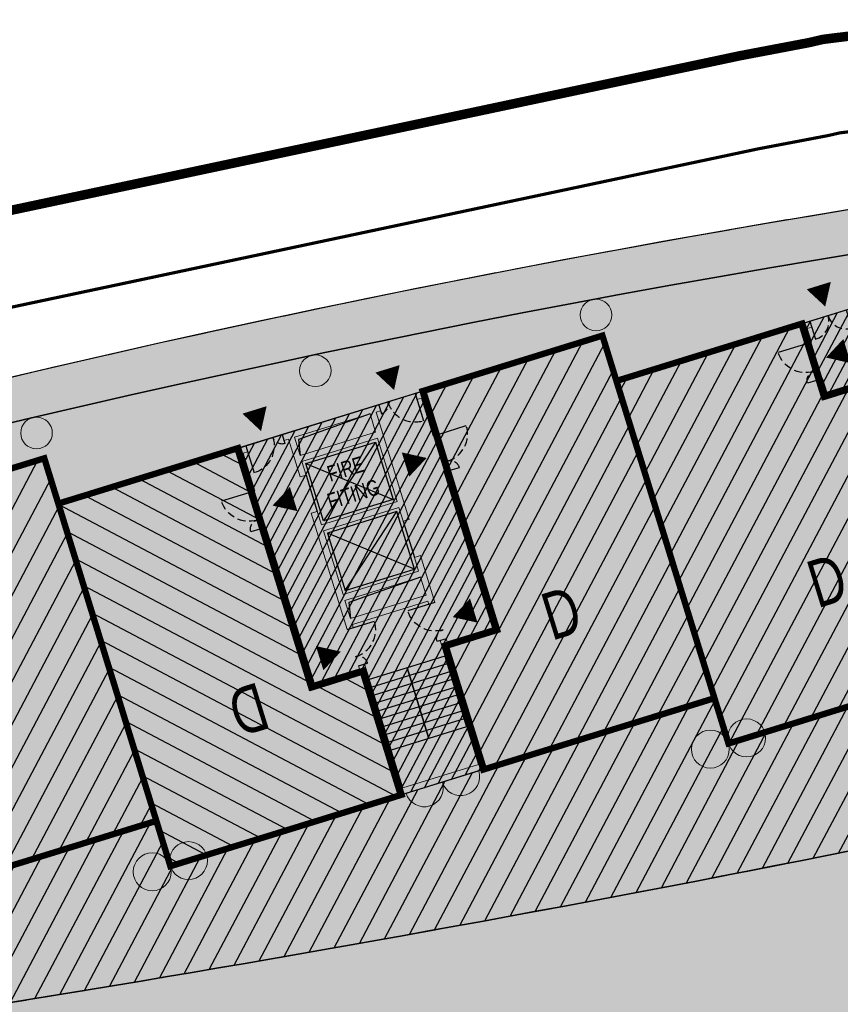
# Model space of a CAD drawing. Header units: millimetres. Extents: x -1402 to -179, y -280 to 6164.
# Tile 120 of 212: x -650 to -624, y 2825 to 2856. Entities that reach past the tile are written whole.
import ezdxf

# ---------------------------------------------------------------- set-up
doc = ezdxf.new("R2010")
doc.units = ezdxf.units.MM
for name, pattern in [('AJN-Limite', [1.25, 0.5, -0.25, 0, -0.25, 0, -0.25]), ('AJN-Projection', [0.375, 0.25, -0.125]), ('DASH', [0.35, 0.25, -0.1])]:
    doc.linetypes.add(name, pattern=pattern)
doc.layers.get('0').update_dxf_attribs({"linetype": 'CONTINUOUS'})
for name, color, linetype, lineweight in [('AJN-2-POT 100', 2, 'CONTINUOUS', 20), ('AJN-2-POT 120', 2, 'CONTINUOUS', 20), ('AJN-2-SBT-C', 2, 'CONTINUOUS', 20), ('AJN-4-PRT-C', 41, 'CONTINUOUS', 30), ('AJN-5-ASC-C', 230, 'CONTINUOUS', 30), ('AJN-7-500-A', 10, 'CONTINUOUS', 18), ('GEO-1-LIM-V', 10, 'AJN-Limite', 25)]:
    doc.layers.add(name, color=color, linetype=linetype, lineweight=lineweight)
for name, color, linetype, true_color in [('AJN-2-SBT-H', 7, 'CONTINUOUS', 0x6e6e6e), ('AJN-9-SRF-MARINHORIZON-CIRUCLATION 100 %', 7, 'CONTINUOUS', 0xd100d1), ('AJN-9-SRF-MARINHORIZON-HOUSING DUPLEX', 7, 'CONTINUOUS', 0x96cd7e), ('AJN-9-SRF-MARINHORIZON-OVERHANGING CORRIDOR 50 %', 7, 'CONTINUOUS', 0xddb3d4), ('AJN-9-SRF-MARINHORIZON-TERRACE 50%', 7, 'CONTINUOUS', 0xf8d731), ('AJN-9-SRF-MARINHORIZON-TERRACE NORTH 0%', 7, 'CONTINUOUS', 0x642165)]:
    doc.layers.add(name, color=color, linetype=linetype, true_color=true_color)
for name, color, linetype in [('AJN-2-SBT-P', 251, 'AJN-Projection'), ('AJN-2-SBT-V', 51, 'CONTINUOUS'), ('AJN-4-PRT-P', 42, 'AJN-Projection'), ('AJN-8-251-H', 251, 'CONTINUOUS'), ('AJN-8-254-H', 254, 'CONTINUOUS')]:
    doc.layers.add(name, color=color, linetype=linetype)
doc.layers.add('AJN-6-Etang', color=7, linetype='CONTINUOUS', lineweight=15, true_color=0x46a499)
doc.styles.get("Standard").update_dxf_attribs({"font": 'rs.shx', "bigfont": 'hztxt.shx'})

# ---------------------------------------------------------------- blocks, each defined once
blk = doc.blocks.new('A$C70601405')
at = {"layer": 'AJN-2-SBT-H'}
h = blk.add_hatch(color=256, dxfattribs=at)
h.dxf.hatch_style = 1
edge = h.paths.add_edge_path()
edge.add_arc((0, 5.684341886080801e-14), 0.5000000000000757, 0, 360)
at = {"layer": 'AJN-2-POT 100', "linetype": 'Continuous'}
blk.add_circle((0, 5.684341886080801e-14), 0.5000000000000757, dxfattribs=at)
blk = doc.blocks.new('A$C0AB23493')
at = {"layer": 'AJN-9-SRF-MARINHORIZON-HOUSING DUPLEX'}
h = blk.add_hatch(dxfattribs=at)
h.set_pattern_fill('ANSI31', color=256, scale=0.2)
h.set_pattern_definition([(45, (492.2276971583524, -2840.453928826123), (-0.4490128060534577, 0.4490128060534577), [])])
h.paths.add_polyline_path([(6.149999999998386, 9.599999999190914), (6.149999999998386, 12), (0, 12), (0, 0), (9, 0), (9, 7.299999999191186), (7.849999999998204, 7.299999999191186), (7.849999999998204, 9.599999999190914)])
at = {"layer": 'AJN-2-SBT-C', "const_width": 0.2, "flags": 128}
blk.add_lwpolyline([(9, 7.299999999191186), (9, 0), (0, 0), (0, 12), (6.149999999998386, 12), (6.149999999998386, 9.599999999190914), (7.849999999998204, 9.599999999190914), (7.849999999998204, 7.299999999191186)], close=True, dxfattribs=at)
at = {"layer": 'AJN-7-500-A', "insert": (4.499999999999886, 3.999999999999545), "char_height": 1.5, "attachment_point": 5, "rotation": 359.9999999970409}
blk.add_mtext_dynamic_manual_height_columns('{\\fSwis721 LtCn BT|b0|i0|c0|p34;D}', width=58.7580560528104, gutter_width=35.69431197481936, heights=[0], dxfattribs=at)
blk = doc.blocks.new('1.20diam')
at = {"layer": 'AJN-2-SBT-H'}
h = blk.add_hatch(color=256, dxfattribs=at)
h.dxf.hatch_style = 1
edge = h.paths.add_edge_path()
edge.add_arc((0, 0), 0.6, 0, 360)
at = {"layer": 'AJN-2-POT 120', "linetype": 'Continuous'}
blk.add_circle((0, 0), 0.6, dxfattribs=at)
blk = doc.blocks.new('POT 2X1.2')
at = {"layer": 'AJN-2-POT 120', "linetype": 'Continuous', "rotation": 321.8181818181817}
for p in [(-0.6000000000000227, 0), (0.5999999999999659, 0)]:
    blk.add_blockref('1.20diam', p, dxfattribs=at)
blk = doc.blocks.new('A$C7CC6224B')
at = {"layer": 'AJN-4-PRT-C', "linetype": 'Continuous'}
for p, q in [((-0.5999999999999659, 0), (-0.5999999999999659, -0.6000000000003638)), ((0.5999999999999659, 0), (0.5999999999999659, -0.6000000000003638))]:
    blk.add_line(p, q, dxfattribs=at)
at = {"layer": 'AJN-4-PRT-P'}
for centre, start, end in [((-0.5999999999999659, 0), 270, 0), ((0.5999999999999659, 0), 180, 270)]:
    blk.add_arc(centre, 0.5999999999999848, start, end, dxfattribs=at)
blk = doc.blocks.new('A$C718F6671')
at = {"layer": 'AJN-4-PRT-C', "linetype": 'Continuous'}
for p, q in [((-1.199999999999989, 0), (-1.199999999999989, -0.3000000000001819)), ((0, 0), (0, -0.900000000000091))]:
    blk.add_line(p, q, dxfattribs=at)
at = {"layer": 'AJN-4-PRT-P'}
for centre, radius, start, end in [((-1.199999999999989, 0), 0.3, 270, 0), ((0, 0), 0.8999999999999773, 180, 270)]:
    blk.add_arc(centre, radius, start, end, dxfattribs=at)
blk = doc.blocks.new('A$C70BD4E86')
at = {"layer": 'AJN-2-SBT-H'}
h = blk.add_hatch(color=256, dxfattribs=at)
h.dxf.hatch_style = 1
h.paths.add_polyline_path([(0, 0), (-2.650000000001, -9.094947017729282e-13), (-2.650000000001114, -0.2000000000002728), (-2.500000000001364, -0.1999999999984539), (-2.500000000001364, -0.7499999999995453), (-2.300000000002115, -0.7500000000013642), (-2.300000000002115, -0.2000000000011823), (-0.2000000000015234, -0.2000000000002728), (-0.2000000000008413, -2.299999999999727), (-2.300000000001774, -2.300000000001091), (-2.300000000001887, -1.750000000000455), (-2.500000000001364, -1.749999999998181), (-2.500000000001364, -2.299999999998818), (-4.000000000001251, -2.299999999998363), (-4.000000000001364, -1.849999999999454), (-4.200000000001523, -1.850000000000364), (-4.200000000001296, -2.500000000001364), (-2.500000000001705, -2.499999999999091), (-2.500000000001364, -4.799999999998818), (1.699999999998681, -4.799999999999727), (1.699999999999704, -4.149999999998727), (1.499999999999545, -4.150000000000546), (1.499999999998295, -4.600000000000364), (-1.70530256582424e-12, -4.600000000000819), (-1.364242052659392e-12, -4.050000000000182), (-0.200000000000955, -4.049999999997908), (-0.2000000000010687, -4.59999999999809), (-2.300000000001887, -4.599999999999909), (-2.300000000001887, -2.500000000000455), (-0.2000000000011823, -2.499999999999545), (-0.2000000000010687, -3.049999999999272), (-1.818989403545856e-12, -3.049999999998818), (-1.13686837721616e-13, -1.199999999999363), (0.1499999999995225, -1.200000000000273), (0.1499999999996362, -1.000000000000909), (1.13686837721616e-13, -0.9999999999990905)])
h.paths.add_polyline_path([(1.699999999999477, -1), (1.350000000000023, -1.000000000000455), (1.349999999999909, -1.199999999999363), (1.5, -1.200000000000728), (1.499999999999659, -2.949999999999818), (1.699999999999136, -2.950000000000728)], flags=17)
h.paths.add_polyline_path([(-3.850000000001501, 9.094947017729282e-13), (-4.200000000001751, 4.547473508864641e-13), (-4.200000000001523, -0.6500000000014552), (-4.000000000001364, -0.6499999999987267), (-4.000000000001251, -0.1999999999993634), (-3.850000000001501, -0.1999999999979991)])
at = {"layer": 'AJN-9-SRF-MARINHORIZON-CIRUCLATION 100 %'}
h = blk.add_hatch(dxfattribs=at)
h.set_pattern_fill('ANSI31', color=256, scale=0.1, angle=2.086443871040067e-12)
h.set_pattern_definition([(45.00000000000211, (487.7538872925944, -3184.609520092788), (-0.224506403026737, 0.2245064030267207), [])])
h.paths.add_polyline_path([(-9.094947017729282e-12, -0.999999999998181), (1.139088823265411e-13, 0), (-4.200000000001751, 4.549693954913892e-13), (-4.200000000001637, -2.499999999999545), (-2.500000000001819, -2.499999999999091), (-2.500000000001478, -4.799999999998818), (1.699999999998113, -4.799999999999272), (1.699999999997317, -0.9999999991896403)])
at = {"layer": 'AJN-2-SBT-C', "flags": 128}
for points in [[(-4.000000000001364, -0.6499999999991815), (-4.000000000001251, -0.1999999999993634), (-3.850000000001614, -0.1999999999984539), (-3.850000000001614, 9.094947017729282e-13), (-4.200000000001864, 0), (-4.20000000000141, -0.6500000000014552)], [(0.1499999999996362, -1.000000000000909), (1.13686837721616e-13, -0.9999999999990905), (0, 0), (-2.650000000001, -9.094947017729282e-13), (-2.650000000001, -0.2000000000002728), (-2.500000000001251, -0.1999999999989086), (-2.500000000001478, -0.7499999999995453), (-2.300000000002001, -0.7500000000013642), (-2.300000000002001, -0.2000000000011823), (-0.2000000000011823, -0.1999999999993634), (-0.200000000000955, -2.299999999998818), (-2.300000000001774, -2.300000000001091), (-2.300000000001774, -1.750000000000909), (-2.500000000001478, -1.749999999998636), (-2.500000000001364, -2.299999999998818), (-4.000000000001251, -2.299999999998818), (-4.000000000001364, -1.849999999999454), (-4.200000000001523, -1.850000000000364), (-4.200000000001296, -2.500000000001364), (-2.500000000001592, -2.499999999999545), (-2.500000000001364, -4.799999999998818), (1.699999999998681, -4.799999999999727), (1.699999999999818, -4.149999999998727), (1.499999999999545, -4.150000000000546), (1.499999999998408, -4.600000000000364), (-1.591615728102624e-12, -4.600000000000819), (-1.364242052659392e-12, -4.050000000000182), (-0.200000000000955, -4.049999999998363), (-0.200000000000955, -4.599999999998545), (-2.300000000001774, -4.599999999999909), (-2.300000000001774, -2.500000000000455), (-0.200000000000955, -2.499999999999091), (-0.2000000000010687, -3.049999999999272), (-1.70530256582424e-12, -3.049999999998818), (-1.13686837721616e-13, -1.199999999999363), (0.1499999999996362, -1.200000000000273)], [(1.500000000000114, -1.200000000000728), (1.350000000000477, -1.199999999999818), (1.350000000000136, -1.000000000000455), (1.699999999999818, -0.9999999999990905), (1.69999999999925, -2.950000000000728), (1.499999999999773, -2.949999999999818)]]:
    blk.add_lwpolyline(points, close=True, dxfattribs=at)
at = {"layer": 'AJN-2-SBT-V'}
for p, q in [((-2.300000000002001, -0.7500000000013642), (-2.300000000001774, -1.750000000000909)), ((-0.2000000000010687, -3.049999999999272), (-0.200000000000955, -4.049999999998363))]:
    blk.add_line(p, q, dxfattribs=at)
at = {"layer": 'AJN-5-ASC-C'}
for p, q in [((-2.150000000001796, -0.3500000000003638), (-0.3500000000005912, -2.149999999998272)), ((-2.150000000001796, -2.149999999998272), (-0.3500000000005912, -0.3500000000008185)), ((-2.150000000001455, -4.449999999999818), (-0.3500000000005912, -2.650000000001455)), ((-2.15000000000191, -2.650000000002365), (-0.3500000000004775, -4.449999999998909))]:
    blk.add_line(p, q, dxfattribs=at)
for points in [[(-2.15000000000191, -0.3500000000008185), (-0.3500000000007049, -0.3500000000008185), (-0.3500000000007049, -2.149999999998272), (-2.15000000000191, -2.149999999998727)], [(-2.150000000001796, -4.449999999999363), (-0.3500000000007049, -4.449999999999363), (-0.3500000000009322, -2.650000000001), (-2.150000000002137, -2.650000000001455)]]:
    blk.add_lwpolyline(points, close=True, dxfattribs=at)
at = {"layer": 'AJN-7-500-A', "flags": 128}
for points in [[(-3.250000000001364, 0.3000000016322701, 0, 0.8, 0), (-3.250000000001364, 0.9928203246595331, 0, 0, 0)], [(0.7499999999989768, -0.6999999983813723, 0, 0.8, 0), (0.7499999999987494, -0.007179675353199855, 0, 0, 0)], [(-3.700000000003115, -1.25, 0, 0.8, 0), (-3.007179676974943, -1.25, 0, 0, 0)], [(1.200000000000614, -3.549999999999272, 0, 0.8, 0), (0.5071796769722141, -3.549999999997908, 0, 0, 0)]]:
    blk.add_lwpolyline(points, format="xyseb", dxfattribs=at)
at = {"layer": 'AJN-9-SRF-MARINHORIZON-CIRUCLATION 100 %', "flags": 128}
blk.add_lwpolyline([(-4.200000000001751, 4.547473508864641e-13), (1.13686837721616e-13, 0), (-9.094947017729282e-12, -0.999999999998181), (1.699999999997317, -0.9999999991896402), (1.699999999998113, -4.799999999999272), (-2.500000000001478, -4.799999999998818), (-2.500000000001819, -2.499999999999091), (-4.200000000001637, -2.499999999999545)], close=True, dxfattribs=at)
for p in [(-3.250000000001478, -4.547473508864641e-13), (0.7499999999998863, -1)]:
    blk.add_blockref('A$C7CC6224B', p)
at = {"xscale": -1, "rotation": 270}
blk.add_blockref('A$C718F6671', (-4.20000000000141, -0.6500000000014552), dxfattribs=at)
at = {"rotation": 90}
blk.add_blockref('A$C718F6671', (1.699999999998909, -2.949999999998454), dxfattribs=at)
blk = doc.blocks.new('A$C438829D2')
at = {"layer": 'AJN-9-SRF-MARINHORIZON-HOUSING DUPLEX'}
h = blk.add_hatch(dxfattribs=at)
h.set_pattern_fill('ANSI31', color=256, scale=0.2)
h.set_pattern_definition([(45, (4492.227697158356, -2840.453928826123), (-0.4490128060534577, 0.4490128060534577), [])])
h.paths.add_polyline_path([(0, 11.99999999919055), (-5.949999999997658, 11.99999999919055), (-5.949999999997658, 4.099999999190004), (-7.649999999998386, 4.099999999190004), (-7.649999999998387, 0), (0, 0)])
at = {"layer": 'AJN-2-SBT-C', "const_width": 0.2, "flags": 128}
blk.add_lwpolyline([(0, 0), (-7.649999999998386, 0), (-7.649999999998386, 4.099999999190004), (-5.949999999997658, 4.099999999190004), (-5.949999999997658, 11.99999999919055), (0, 11.99999999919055)], close=True, dxfattribs=at)
at = {"layer": 'AJN-7-500-A', "insert": (-3.824999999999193, 4), "char_height": 1.5, "attachment_point": 5, "rotation": 359.9999999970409}
blk.add_mtext_dynamic_manual_height_columns('{\\fSwis721 LtCn BT|b0|i0|c0|p34;D}', width=58.7580560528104, gutter_width=35.69431197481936, heights=[0], dxfattribs=at)
blk = doc.blocks.new('A$C68A17C9B')
at = {"layer": 'AJN-9-SRF-MARINHORIZON-HOUSING DUPLEX'}
h = blk.add_hatch(dxfattribs=at)
h.set_pattern_fill('ANSI31', color=256, scale=0.2)
h.set_pattern_definition([(45, (471.485832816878, -3796.925077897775), (-0.4490128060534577, 0.4490128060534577), [])])
h.paths.add_polyline_path([(0, 12), (-6.150000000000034, 12), (-6.150000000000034, 7.299999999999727), (-9, 7.299999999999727), (-9, 0), (0, 0)])
at = {"layer": 'AJN-2-SBT-C', "const_width": 0.2, "flags": 128}
blk.add_lwpolyline([(0, 0), (-9, 0), (-9, 7.299999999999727), (-6.150000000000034, 7.299999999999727), (-6.150000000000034, 12), (0, 12)], close=True, dxfattribs=at)
at = {"layer": 'AJN-7-500-A', "insert": (-4.5, 4), "char_height": 1.5, "attachment_point": 5, "rotation": 359.9999999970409}
blk.add_mtext_dynamic_manual_height_columns('{\\fSwis721 LtCn BT|b0|i0|c0|p34;D}', width=58.7580560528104, gutter_width=35.69431197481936, heights=[0], dxfattribs=at)
blk = doc.blocks.new('A$C46E24FA1')
at = {"layer": 'AJN-2-SBT-V', "linetype": 'Continuous'}
for p, q in [((-2.273736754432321e-13, 2.340000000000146), (1.249999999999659, 2.340000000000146)), ((0, 0), (0, 2.3400000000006)), ((1.250000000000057, 2.3400000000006), (1.250000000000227, 0)), ((-3.410605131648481e-13, 2.079999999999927), (1.249999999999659, 2.079999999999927)), ((-2.273736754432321e-13, 1.819999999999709), (1.249999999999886, 1.820000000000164)), ((-1.13686837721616e-13, 1.559999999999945), (1.249999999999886, 1.559999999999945)), ((0, 1.299999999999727), (1.25, 1.300000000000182)), ((0, 1.039999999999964), (1.250000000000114, 1.039999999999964)), ((0, 0.7799999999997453), (1.249999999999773, 0.7800000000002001)), ((0, 0.5199999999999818), (1.25, 0.5199999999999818)), ((-1.13686837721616e-13, 0.2600000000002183), (1.25, 0.2600000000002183)), ((0, 0), (1.250000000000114, 0))]:
    blk.add_line(p, q, dxfattribs=at)
blk = doc.blocks.new('A$C34A879B5')
at = {"layer": 'AJN-2-SBT-H'}
h = blk.add_hatch(color=256, dxfattribs=at)
h.dxf.hatch_style = 1
h.paths.add_polyline_path([(-2.949999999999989, 11.79999999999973), (-2.800000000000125, 11.79999999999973), (-2.800000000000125, 11.99999999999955), (-3.149999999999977, 11.99999999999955), (-3.149999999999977, 10.54999999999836), (-2.949999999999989, 10.54999999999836)])
h.paths.add_polyline_path([(1.600000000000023, 11.99999999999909), (-1.600000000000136, 11.99999999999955), (-1.600000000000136, 11.79999999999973), (-1.449999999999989, 11.79999999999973), (-1.449999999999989, 10.54999999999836), (-1.25, 10.54999999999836), (-1.25, 10.99999999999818), (1.25, 10.99999999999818), (1.25, 8.899999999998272), (-1.25, 8.899999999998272), (-1.25, 9.349999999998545), (-1.449999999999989, 9.349999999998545), (-1.449999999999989, 5.499999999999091), (-1.25, 5.499999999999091), (-1.25, 5.599999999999), (1.25, 5.599999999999), (1.25, 5.499999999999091), (1.449999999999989, 5.499999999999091), (1.449999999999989, 7.049999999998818), (1.25, 7.049999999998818), (1.25, 6.599999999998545), (-1.25, 6.599999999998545), (-1.25, 8.699999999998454), (1.25, 8.699999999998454), (1.25, 8.249999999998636), (1.449999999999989, 8.249999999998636), (1.449999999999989, 11.79999999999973), (1.600000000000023, 11.79999999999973)])
h.paths.add_polyline_path([(1.249999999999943, 11.79999999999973), (1.25, 11.199999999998), (-1.25, 11.199999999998), (-1.250000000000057, 11.79999999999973)], flags=16)
h.paths.add_polyline_path([(1.25, 6.399999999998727), (1.25, 5.799999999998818), (-1.25, 5.799999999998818), (-1.25, 6.399999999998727)], flags=16)
h.paths.add_polyline_path([(3.149999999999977, 11.99999999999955), (2.800000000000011, 11.99999999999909), (2.800000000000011, 11.79999999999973), (2.949999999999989, 11.79999999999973), (2.949999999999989, 10.54999999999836), (3.149999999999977, 10.54999999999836)])
h.paths.add_polyline_path([(3.149999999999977, 9.349999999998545), (2.949999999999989, 9.349999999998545), (2.949999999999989, 4.199999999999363), (1.449999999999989, 4.199999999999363), (1.449999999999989, 4.299999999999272), (1.25, 4.299999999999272), (1.25, 0.1999999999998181), (-1.25, 0.1999999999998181), (-1.25, 4.299999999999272), (-1.449999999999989, 4.299999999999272), (-1.449999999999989, 4.199999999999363), (-2.949999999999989, 4.199999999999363), (-2.949999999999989, 9.349999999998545), (-3.149999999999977, 9.349999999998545), (-3.149999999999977, 3.999999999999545), (-1.449999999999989, 3.999999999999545), (-1.449999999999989, 0), (1.449999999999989, 0), (1.449999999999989, 3.999999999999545), (3.149999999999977, 3.999999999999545)])
at = {"layer": 'AJN-9-SRF-MARINHORIZON-CIRUCLATION 100 %'}
h = blk.add_hatch(dxfattribs=at)
h.set_pattern_fill('ANSI31', color=256, scale=0.1)
h.set_pattern_definition([(45, (470.6294882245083, -3156.707432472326), (-0.2245064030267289, 0.2245064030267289), [])])
h.paths.add_polyline_path([(1.449999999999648, 4), (3.150000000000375, 3.999999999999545), (3.150000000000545, 12.00000000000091), (-3.150000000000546, 12.00000000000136), (-3.150000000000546, 3.999999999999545), (-1.450000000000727, 3.999999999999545), (-1.450000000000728, 0), (1.450000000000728, 0)])
at = {"layer": 'AJN-2-SBT-C', "flags": 128}
for points in [[(-2.949999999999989, 10.54999999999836), (-2.949999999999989, 11.79999999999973), (-2.800000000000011, 11.79999999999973), (-2.800000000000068, 11.99999999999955), (-3.149999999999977, 11.99999999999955), (-3.149999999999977, 10.54999999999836)], [(-1.25, 5.499999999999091), (-1.25, 5.599999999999), (1.25, 5.599999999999), (1.25, 5.499999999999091), (1.449999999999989, 5.499999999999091), (1.449999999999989, 7.049999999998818), (1.25, 7.049999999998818), (1.25, 6.599999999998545), (-1.25, 6.599999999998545), (-1.25, 8.699999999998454), (1.25, 8.699999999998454), (1.25, 8.249999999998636), (1.449999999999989, 8.249999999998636), (1.449999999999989, 11.79999999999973), (1.599999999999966, 11.79999999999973), (1.599999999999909, 11.99999999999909), (-1.600000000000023, 11.99999999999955), (-1.599999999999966, 11.79999999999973), (-1.449999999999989, 11.79999999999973), (-1.449999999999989, 10.54999999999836), (-1.25, 10.54999999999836), (-1.25, 10.99999999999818), (1.25, 10.99999999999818), (1.25, 8.899999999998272), (-1.25, 8.899999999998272), (-1.25, 9.349999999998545), (-1.449999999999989, 9.349999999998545), (-1.449999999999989, 5.499999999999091)], [(3.149999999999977, 10.54999999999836), (3.149999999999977, 11.99999999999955), (2.800000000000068, 11.99999999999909), (2.800000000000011, 11.79999999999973), (2.949999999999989, 11.79999999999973), (2.949999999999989, 10.54999999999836)], [(-1.250000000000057, 11.79999999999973), (1.249999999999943, 11.79999999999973), (1.25, 11.199999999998), (-1.25, 11.199999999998)], [(-3.149999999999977, 9.349999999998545), (-3.149999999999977, 3.999999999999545), (-1.449999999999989, 3.999999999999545), (-1.449999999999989, 0), (1.449999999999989, 0), (1.449999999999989, 3.999999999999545), (3.149999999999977, 3.999999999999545), (3.149999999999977, 9.349999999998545), (2.949999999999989, 9.349999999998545), (2.949999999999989, 4.199999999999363), (1.449999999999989, 4.199999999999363), (1.449999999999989, 4.299999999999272), (1.25, 4.299999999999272), (1.25, 0.1999999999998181), (-1.25, 0.1999999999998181), (-1.25, 4.299999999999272), (-1.449999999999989, 4.299999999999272), (-1.449999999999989, 4.199999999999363), (-2.949999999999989, 4.199999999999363), (-2.949999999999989, 9.349999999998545)], [(-1.25, 6.399999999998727), (1.25, 6.399999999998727), (1.25, 5.799999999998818), (-1.25, 5.799999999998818)]]:
    blk.add_lwpolyline(points, close=True, dxfattribs=at)
at = {"layer": 'AJN-2-SBT-V'}
for p, q in [((-1.25, 10.54999999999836), (-1.25, 9.349999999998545)), ((1.25, 8.249999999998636), (1.25, 7.049999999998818))]:
    blk.add_line(p, q, dxfattribs=at)
at = {"layer": 'AJN-5-ASC-C'}
for p, q in [((1.149999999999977, 10.89999999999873), (-1.150000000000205, 8.999999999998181)), ((-1.150000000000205, 10.89999999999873), (1.149999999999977, 8.999999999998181)), ((1.149999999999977, 6.699999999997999), (-1.150000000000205, 8.599999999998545)), ((-1.150000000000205, 6.699999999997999), (1.149999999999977, 8.599999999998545))]:
    blk.add_line(p, q, dxfattribs=at)
at = {"layer": 'AJN-5-ASC-C', "flags": 128}
for points in [[(1.149999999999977, 10.89999999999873), (1.149999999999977, 8.999999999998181), (-1.150000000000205, 8.999999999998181), (-1.150000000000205, 10.89999999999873)], [(1.149999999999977, 6.699999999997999), (1.149999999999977, 8.599999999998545), (-1.150000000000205, 8.599999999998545), (-1.150000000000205, 6.699999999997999)]]:
    blk.add_lwpolyline(points, close=True, dxfattribs=at)
at = {"layer": 'AJN-7-500-A', "flags": 128}
for points in [[(-2.200000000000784, 12.30000000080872, 0, 0.8, 0), (-2.200000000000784, 13.00000000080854, 0, 0, 0)], [(2.200000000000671, 12.30000000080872, 0, 0.8, 0), (2.200000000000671, 13.00000000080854, 0, 0, 0)], [(-2.55000000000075, 9.942461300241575, 0, 0.8, 0), (-1.850000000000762, 9.942461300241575, 0, 0, 0)], [(2.549999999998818, 9.942461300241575, 0, 0.8, 0), (1.849999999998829, 9.942461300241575, 0, 0, 0)], [(-1.850000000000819, 4.892461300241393, 0, 0.8, 0), (-2.550000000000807, 4.892461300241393, 0, 0, 0)], [(1.850000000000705, 4.892461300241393, 0, 0.8, 0), (2.550000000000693, 4.892461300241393, 0, 0, 0)]]:
    blk.add_lwpolyline(points, format="xyseb", dxfattribs=at)
at = {"layer": 'AJN-8-251-H', "flags": 128}
for points in [[(1.249999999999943, 11.79999999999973), (-1.149999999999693, 11.69999999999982), (-1.249999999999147, 11.20000000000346)], [(1.25, 6.399999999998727), (-1.149999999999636, 6.299999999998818), (-1.249999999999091, 5.800000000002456)]]:
    blk.add_lwpolyline(points, dxfattribs=at)
at = {"layer": 'AJN-9-SRF-MARINHORIZON-CIRUCLATION 100 %'}
blk.add_lwpolyline([(-3.150000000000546, 12.00000000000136), (3.150000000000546, 12.00000000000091), (3.150000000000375, 3.999999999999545), (1.449999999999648, 4), (1.450000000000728, 0), (-1.450000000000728, 0), (-1.450000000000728, 3.999999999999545), (-3.150000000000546, 3.999999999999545)], close=True, dxfattribs=at)
at = {"xscale": -1}
blk.add_blockref('A$C718F6671', (-2.800000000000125, 11.99999999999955), dxfattribs=at)
blk.add_blockref('A$C718F6671', (2.800000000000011, 11.99999999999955))
at = {"xscale": -1, "rotation": 270}
for p in [(-3.149999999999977, 10.54999999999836), (1.449999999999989, 5.499999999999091)]:
    blk.add_blockref('A$C718F6671', p, dxfattribs=at)
at = {"rotation": 90}
for p in [(3.149999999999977, 10.54999999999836), (-1.449999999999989, 5.499999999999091)]:
    blk.add_blockref('A$C718F6671', p, dxfattribs=at)
at = {"linetype": 'Continuous', "rotation": 180}
for p in [(-2.273736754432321e-13, 3.789999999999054), (1.249999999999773, 3.789999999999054)]:
    blk.add_blockref('A$C46E24FA1', p, dxfattribs=at)
at = {"layer": 'AJN-7-500-A', "insert": (-1.13686837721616e-13, 9.949999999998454), "char_height": 0.5, "attachment_point": 5}
blk.add_mtext_dynamic_manual_height_columns('{\\fSwis721 LtCn BT|b0|i0|c0|p34;FIRE\\PFITING}', width=11.10498822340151, gutter_width=35.69431197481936, heights=[0], dxfattribs=at)
blk = doc.blocks.new('A$C031E58AA')
at = {"layer": 'AJN-2-SBT-H'}
h = blk.add_hatch(color=256, dxfattribs=at)
h.dxf.hatch_style = 1
h.paths.add_polyline_path([(-0.6, 0, 1), (0.6, 0)])
at = {"layer": 'AJN-2-POT 120', "linetype": 'Continuous'}
blk.add_line((0.6000000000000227, 0), (-0.6000000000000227, 0), dxfattribs=at)
blk.add_arc((0, 7.73070496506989e-12), 0.6, 180.0000000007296, 359.9999999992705, dxfattribs=at)
blk = doc.blocks.new('A$C4C7835BE')
for p in [(-0.6000000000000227, 0), (0.6000000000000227, 0)]:
    blk.add_blockref('A$C031E58AA', p)

msp = doc.modelspace()

# ---------------------------------------------------------------- hatches: boundary and pattern name
at = {"layer": 'AJN-6-Etang', "linetype": 'Continuous', "transparency": 33554687}
h = msp.add_hatch(color=256, dxfattribs=at)
h.dxf.hatch_style = 1
h.set_gradient(color1=(39, 228, 241), rotation=300, centered=1, tint=0.7570968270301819)
edge = h.paths.add_edge_path()
edge.add_arc((-658.5503222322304, 2792.224839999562), 31.39170114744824, 95.98707284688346, 117.6288707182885)
edge.add_arc((174.6000096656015, 1213.921362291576), 1816.099149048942, 117.8250976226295, 118.5589211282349)
edge.add_arc((-870.3806384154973, 3159.85720430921), 392.8297856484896, 293.36164631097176, 296.7434863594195, ccw=False)
edge.add_arc((-614.7869297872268, 2618.280997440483), 206.658718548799, 118.883861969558, 123.3912754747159)
edge.add_arc((-706.7794257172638, 2755.884916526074), 41.15453073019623, 121.8922013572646, 144.7242394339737)
edge.add_arc((-725.5073585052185, 2770.873424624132), 17.26788170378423, 149.4436558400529, 174.3919650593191)
edge.add_arc((-772.4263791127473, 2775.198726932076), 29.85056725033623, 304.7622388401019, 354.930259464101, ccw=False)
edge.add_arc((-698.6065861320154, 2766.450415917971), 58.94964782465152, 195.5212558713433, 201.682634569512)
edge.add_arc((-747.7018612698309, 2747.290061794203), 6.257983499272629, 204.7451583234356, 238.7353172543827)
edge.add_arc((-746.7268568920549, 2748.895891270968), 8.136632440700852, 238.7353172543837, 265.8059867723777)
edge.add_arc((-745.6361823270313, 2763.769329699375), 23.05000703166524, 265.8059867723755, 291.7958996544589)
edge.add_arc((-753.5528919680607, 2788.708372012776), 49.18277004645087, 289.5712784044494, 327.7799988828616)
edge.add_arc((-836.7744922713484, 2844.021250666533), 149.099792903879, 326.8485866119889, 332.8131314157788)
edge.add_arc((-633.9402415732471, 2742.69358752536), 77.6631326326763, 136.2721735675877, 154.6878398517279, ccw=False)
edge.add_arc((-644.2003523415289, 2745.649223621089), 68.38566050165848, 109.5782243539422, 132.1159801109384, ccw=False)
edge.add_arc((-604.8070941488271, 2649.087568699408), 172.630613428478, 89.91502416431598, 111.15777770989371, ccw=False)
edge.add_arc((-602.0929170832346, 2930.688558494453), 108.9982880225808, 268.7077466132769, 275.5166178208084)
edge.add_arc((-606.5813803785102, 2926.946865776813), 105.8155929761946, 278.1313981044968, 283.1361526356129)
edge.add_arc((-574.2587065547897, 2778.538436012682), 46.11022811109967, 93.68543034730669, 100.33763134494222, ccw=False)
edge.add_arc((-571.7268882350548, 2721.66224611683), 103.0377285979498, 76.98883006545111, 93.05743218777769, ccw=False)
edge.add_arc((-575.9250879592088, 2720.152697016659), 105.5203835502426, 69.08009231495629, 74.95191348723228, ccw=False)
edge.add_arc((-530.743908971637, 2836.325698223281), 19.14067116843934, 246.9188615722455, 258.4739672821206)
edge.add_arc((-533.9250471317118, 2821.717364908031), 4.195972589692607, 261.1793386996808, 268.9071782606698)
edge.add_arc((-533.9948825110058, 2819.2615711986), 1.739445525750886, 269.6643166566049, 283.9875195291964)
edge.add_arc((-533.7449565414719, 2818.25824188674), 0.705456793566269, 283.9875195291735, 313.616164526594)
edge.add_arc((-533.5830224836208, 2818.088290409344), 0.4707098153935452, 313.6161645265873, 348.514980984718)
edge.add_arc((-534.2310152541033, 2818.219949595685), 1.131942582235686, 348.5149809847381, 378.9075892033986)
edge.add_line((-533.1601495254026, 2818.586747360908), (-534.4560284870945, 2822.794778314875))
edge.add_arc((-546.2312466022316, 2819.162597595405), 12.32268227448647, 17.14288807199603, 67.77516631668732)
edge.add_arc((-537.0654263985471, 2841.594956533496), 11.91000200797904, 204.3463974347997, 247.7751663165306, ccw=False)
edge.add_arc((-396.1423895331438, 857.5909482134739), 1984.9052117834, 94.38534743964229, 94.74993360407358)
edge.add_arc((-573.0292612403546, 2986.387536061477), 151.2277142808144, 266.7628167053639, 274.7499336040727, ccw=False)
edge.add_arc((-587.1152837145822, 2737.34056919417), 98.21728513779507, 86.76281670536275, 102.4753579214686)
edge.add_arc((-768.5947579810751, 3557.610945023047), 741.8888325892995, 278.2745496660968, 282.475357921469, ccw=False)
at = {"layer": 'AJN-8-254-H'}
h = msp.add_hatch(color=255, dxfattribs=at)
h.dxf.hatch_style = 1
h.paths.add_polyline_path([(-560.5065399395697, 2835.679198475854, -0.001590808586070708), (-547.9162688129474, 2836.685031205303, -0.03925960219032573), (-548.5503743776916, 2838.441527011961, 0.1068267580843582), (-556.371493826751, 2855.453928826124), (-560.7691083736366, 2855.453928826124, 0.1417227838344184), (-767.3669898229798, 2795.694383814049, -0.1110238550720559), (-767.1820742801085, 2795.507067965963, -0.08135046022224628), (-763.123974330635, 2796.90247694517, -0.8058685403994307), (-762.0104599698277, 2797.269946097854, -0.08357554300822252), (-757.544451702, 2796.894347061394, -0.6562459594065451), (-756.4899941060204, 2796.57801457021, -0.0835755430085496), (-752.5547221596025, 2794.433267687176, -0.6562459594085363), (-751.7173819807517, 2793.718559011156, -0.08485876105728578), (-748.9905325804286, 2790.168496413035, -0.6618094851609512), (-748.5032295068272, 2789.177244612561, -0.03377184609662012), (-747.894293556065, 2787.460436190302, -0.1218109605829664), (-747.9017606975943, 2781.086849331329, -0.003519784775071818), (-728.2303048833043, 2792.257893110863, -0.01860396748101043), (-714.6104849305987, 2799.231498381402, 0.01475713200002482), (-693.6084446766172, 2809.048378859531, -0.003171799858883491), (-673.3014866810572, 2819.934802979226, -0.09647028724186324), (-661.8246045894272, 2823.44531366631, 0.0183315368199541), (-608.3321525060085, 2833.238846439, -0.06866651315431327), (-581.5690074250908, 2835.401131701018, 0.03486448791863)])
at = {"layer": 'AJN-9-SRF-MARINHORIZON-OVERHANGING CORRIDOR 50 %'}
h = msp.add_hatch(color=256, dxfattribs=at)
h.dxf.hatch_style = 1
h.paths.add_polyline_path([(-756.1957093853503, 2802.486028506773), (-755.48883015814, 2801.277590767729, -0.1331173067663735), (-560.7691083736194, 2854.053928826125), (-558.2443380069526, 2854.053928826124), (-558.6768082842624, 2855.453928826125), (-560.7691083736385, 2855.453928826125, 0.1331172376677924)])
at = {"layer": 'AJN-9-SRF-MARINHORIZON-TERRACE 50%', "true_color": 0xf8d731, "transparency": 33554559}
h = msp.add_hatch(dxfattribs=at)
h.set_pattern_fill('ANSI31', color=40, scale=0.2)
h.set_pattern_definition([(62.16630264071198, (-675.2100222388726, 136.2834458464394), (-0.5615346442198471, 0.2964858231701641), [])])
h.paths.add_polyline_path([(-608.3321525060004, 2833.238846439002, -0.06866651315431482), (-581.5690074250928, 2835.40113170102, 0.03486448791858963), (-560.5065399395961, 2835.679198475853, -0.0007837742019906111), (-554.3042454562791, 2836.184773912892, -0.0001887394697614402), (-552.7623415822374, 2836.307518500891), (-554.2873511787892, 2841.244305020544), (-562.8864201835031, 2838.587989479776), (-563.5652563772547, 2840.785529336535), (-572.1643253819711, 2838.129213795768), (-573.0497638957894, 2840.995570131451), (-581.6488329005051, 2838.339254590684), (-582.3866983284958, 2840.727884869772), (-590.9857673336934, 2838.07156933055), (-591.42848659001, 2839.504747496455), (-600.0275555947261, 2836.848431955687), (-600.7063917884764, 2839.045971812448), (-609.3054607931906, 2836.38965627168), (-609.7481800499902, 2837.822834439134), (-618.3472490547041, 2835.166518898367), (-618.6423952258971, 2836.121971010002), (-627.2414642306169, 2833.465655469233), (-627.6841834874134, 2834.898833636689), (-644.8823214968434, 2829.586202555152), (-645.3250407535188, 2831.019380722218), (-662.5231787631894, 2825.706749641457), (-662.8183249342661, 2826.662201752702), (-680.0164629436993, 2821.349570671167), (-679.7213167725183, 2820.394118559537), (-690.1035054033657, 2817.144383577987), (-699.1236299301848, 2811.868035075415), (-700.1334573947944, 2813.594374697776), (-715.6705139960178, 2804.505927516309), (-716.9327983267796, 2806.663852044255), (-732.4691133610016, 2797.575838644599), (-733.0757514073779, 2798.611208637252), (-748.6128080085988, 2789.522761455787), (-745.1708275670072, 2783.638561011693, -0.02906158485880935), (-718.6716012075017, 2797.7078330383, 0.02245452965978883), (-703.8887507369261, 2804.951018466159, 0.03574655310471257), (-701.4156360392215, 2806.579975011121, -0.01582952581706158), (-700.1049641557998, 2807.6688829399, -0.05869852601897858), (-698.2181821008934, 2808.644548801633, -0.03273755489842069), (-694.3041291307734, 2809.782619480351, 0.002347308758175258), (-690.7982539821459, 2810.574726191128, -0.002731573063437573), (-673.3014866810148, 2819.934802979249, -0.0964702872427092), (-661.824604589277, 2823.445313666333, 0.01833153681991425)])
at = {"layer": 'AJN-9-SRF-MARINHORIZON-TERRACE NORTH 0%', "transparency": 33554559}
h = msp.add_hatch(color=256, dxfattribs=at)
h.dxf.hatch_style = 1
h.paths.add_polyline_path([(-755.4888301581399, 2801.277590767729), (-754.6717727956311, 2799.88079918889), (-739.1347161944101, 2808.969246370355), (-738.5288197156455, 2807.933442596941), (-722.9917631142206, 2817.021889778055), (-721.7294787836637, 2814.863965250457), (-706.1924221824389, 2823.952412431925), (-705.1825947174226, 2822.226072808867), (-694.6950815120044, 2828.360774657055), (-683.2630708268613, 2831.859543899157), (-683.558216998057, 2832.814996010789), (-666.3600789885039, 2838.127627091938), (-666.0649328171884, 2837.172174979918), (-648.866794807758, 2842.484806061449), (-648.4240755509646, 2841.051627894), (-631.2259375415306, 2846.364258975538), (-630.7832182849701, 2844.931080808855), (-620.9898341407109, 2847.95632906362), (-620.6946879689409, 2847.000876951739), (-613.289934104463, 2849.288259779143), (-612.8472148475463, 2847.855081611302), (-603.0538307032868, 2850.880329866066), (-602.3749945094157, 2848.682790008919), (-594.9702406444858, 2850.970172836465), (-594.5275213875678, 2849.536994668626), (-584.5430468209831, 2852.621272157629), (-583.8051813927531, 2850.232641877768), (-576.591517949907, 2852.460995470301), (-575.7060794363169, 2849.594639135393), (-565.9126952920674, 2852.619887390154), (-565.2338590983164, 2850.422347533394), (-557.8291052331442, 2852.709730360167), (-558.2443380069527, 2854.053928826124), (-560.7691083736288, 2854.053928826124, 0.1331173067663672)])

# ---------------------------------------------------------------- linework, layer by layer
at = {"layer": 'AJN-2-SBT-P', "ltscale": 5, "flags": 128}
msp.add_lwpolyline([(-581.5690074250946, 2835.401131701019, 0.0348530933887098), (-560.513400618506, 2835.678628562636, -0.001541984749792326), (-547.916547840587, 2836.685647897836, -0.03924537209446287), (-548.5503743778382, 2838.441527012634, 0.1068267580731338), (-556.371493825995, 2855.453928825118), (-560.7691083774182, 2855.453928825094, 0.1419590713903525), (-767.6700926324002, 2795.502828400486, -0.246421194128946), (-767.4226458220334, 2795.374427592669, -0.08656056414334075), (-763.123974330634, 2796.90247694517, -0.8058685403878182), (-762.0104599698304, 2797.269946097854, -0.08357554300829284), (-757.544451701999, 2796.894347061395, -0.6562459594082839), (-756.4899941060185, 2796.57801457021, -0.08357554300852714), (-752.5547221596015, 2794.433267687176, -0.6562459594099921), (-751.7173819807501, 2793.718559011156, -0.08485876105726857), (-748.9905325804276, 2790.168496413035, -0.6618094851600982), (-748.5032295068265, 2789.177244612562, -0.03377184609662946), (-747.8942935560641, 2787.460436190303), (-748.1109409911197, 2787.399699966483, -0.07143186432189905), (-747.6190817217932, 2783.658114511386, -0.9303294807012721), (-747.6396971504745, 2783.060030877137, -0.01893678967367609), (-747.7349124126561, 2782.059367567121, -0.03197878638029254), (-718.6716012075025, 2797.707833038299, 0.02245452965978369), (-703.8887507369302, 2804.951018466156, 0.03574655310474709), (-701.415636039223, 2806.57997501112, -0.01582952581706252), (-700.1049641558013, 2807.668882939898, -0.05869852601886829), (-698.2181821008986, 2808.644548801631, -0.03273755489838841), (-694.3041291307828, 2809.782619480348, 0.003651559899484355), (-688.8535361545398, 2811.02906217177, 0.06872791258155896), (-677.6894734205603, 2817.484585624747, -0.07014692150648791), (-661.8246045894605, 2823.445313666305, 0.01833153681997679), (-608.3321525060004, 2833.238846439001, -0.06866651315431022)], format="xyb", close=True, dxfattribs=at)
at = {"layer": 'AJN-2-SBT-V'}
for points in [[(-661.8246045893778, 2823.445313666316, 0.01833153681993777), (-608.3321525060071, 2833.238846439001, -0.0686665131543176), (-581.5690074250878, 2835.401131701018, 0.03486448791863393), (-560.5065399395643, 2835.679198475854, -0.001590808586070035), (-547.9162688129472, 2836.685031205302, -0.03925960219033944), (-548.5503743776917, 2838.441527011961, 0.1068267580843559), (-556.371493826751, 2855.453928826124), (-560.7691083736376, 2855.453928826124, 0.1417227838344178), (-767.3669898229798, 2795.694383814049, -0.111023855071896)], [(-667.1159433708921, 2810.081158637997, -0.09295535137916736), (-604.5510643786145, 2821.717992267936, 0.02971804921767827), (-591.6144267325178, 2822.195111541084, 0.02184083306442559), (-582.5331124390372, 2823.90017477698, -0.0290338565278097), (-577.2226050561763, 2824.553307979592, -0.07022761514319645), (-548.5288704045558, 2822.054603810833, -0.02562626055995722), (-538.2477084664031, 2818.717226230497, 0.05046142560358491), (-534.5684667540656, 2817.571017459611, 0.03373184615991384), (-534.0050734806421, 2817.522155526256, 0.0625782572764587), (-533.5744402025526, 2817.573703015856, 0.1300044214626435), (-533.2583156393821, 2817.747507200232, 0.1534627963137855), (-533.1217377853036, 2817.994566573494, 0.1333956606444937), (-533.1601495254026, 2818.586747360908), (-534.4560284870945, 2822.794778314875, 0.2245908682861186), (-541.5702899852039, 2830.56978751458, -0.1917949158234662), (-547.9162688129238, 2836.685031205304, 0.00159080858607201), (-560.5065399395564, 2835.679198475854, -0.03486448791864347), (-581.5690074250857, 2835.401131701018, 0.06866651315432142), (-608.3321525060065, 2833.238846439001, -0.01833153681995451), (-661.8246045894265, 2823.44531366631, 0.09471184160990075)]]:
    msp.add_lwpolyline(points, format="xyb", dxfattribs=at)
at = {"layer": 'AJN-9-SRF-MARINHORIZON-OVERHANGING CORRIDOR 50 %', "flags": 128}
msp.add_lwpolyline([(-756.1957093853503, 2802.486028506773), (-755.4888301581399, 2801.277590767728, -0.1331173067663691), (-560.7691083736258, 2854.053928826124), (-558.2443380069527, 2854.053928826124), (-558.6768082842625, 2855.453928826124), (-560.7691083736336, 2855.453928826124, 0.1331172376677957)], format="xyb", close=True, dxfattribs=at)
at = {"layer": 'AJN-9-SRF-MARINHORIZON-TERRACE 50%', "color": 40, "true_color": 0xf8d731, "transparency": 33554559, "flags": 128}
msp.add_lwpolyline([(-573.0497638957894, 2840.995570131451), (-581.6488329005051, 2838.339254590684), (-582.3866983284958, 2840.727884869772), (-590.9857673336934, 2838.07156933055), (-591.42848659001, 2839.504747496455), (-600.0275555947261, 2836.848431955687), (-600.7063917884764, 2839.045971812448), (-609.3054607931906, 2836.38965627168), (-609.7481800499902, 2837.822834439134), (-618.3472490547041, 2835.166518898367), (-618.6423952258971, 2836.121971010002), (-627.2414642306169, 2833.465655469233), (-627.6841834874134, 2834.898833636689), (-644.8823214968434, 2829.586202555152), (-645.3250407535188, 2831.019380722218), (-662.5231787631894, 2825.706749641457)], dxfattribs=at)
msp.add_lwpolyline([(-661.824604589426, 2823.445313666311, 0.0183315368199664), (-608.3321525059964, 2833.238846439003, -0.06866651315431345), (-581.5690074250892, 2835.401131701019, 0.03486448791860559), (-560.5065399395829, 2835.679198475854, -0.0007837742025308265)], format="xyb", dxfattribs=at)
at = {"layer": 'AJN-9-SRF-MARINHORIZON-TERRACE NORTH 0%', "transparency": 33554559, "flags": 128}
msp.add_lwpolyline([(-666.0649328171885, 2837.172174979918), (-648.866794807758, 2842.484806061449), (-648.4240755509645, 2841.051627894), (-631.2259375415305, 2846.364258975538), (-630.7832182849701, 2844.931080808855), (-620.989834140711, 2847.95632906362), (-620.694687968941, 2847.00087695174), (-613.2899341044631, 2849.288259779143), (-612.8472148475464, 2847.855081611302), (-603.0538307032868, 2850.880329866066), (-602.3749945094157, 2848.682790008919), (-594.9702406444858, 2850.970172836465), (-594.5275213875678, 2849.536994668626), (-584.5430468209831, 2852.621272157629), (-583.8051813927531, 2850.232641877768), (-576.591517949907, 2852.460995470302), (-575.7060794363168, 2849.594639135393), (-565.9126952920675, 2852.619887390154), (-565.2338590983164, 2850.422347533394), (-557.8291052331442, 2852.709730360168), (-558.2443380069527, 2854.053928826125), (-560.7691083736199, 2854.053928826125, 0.133117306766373), (-755.48883015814, 2801.277590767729)], format="xyb", dxfattribs=at)
at = {"layer": 'GEO-1-LIM-V', "linetype": 'Continuous', "ltscale": 25, "const_width": 0.3}
msp.add_lwpolyline([(-620.4414612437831, 2856.204164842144), (-624.2503464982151, 2855.732477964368), (-624.695492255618, 2855.629127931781), (-626.8973120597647, 2855.210277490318), (-628.7209430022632, 2854.82341611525), (-630.6348667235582, 2854.417400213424), (-632.4190100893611, 2854.038915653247), (-634.3427333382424, 2853.630820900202), (-636.2958620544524, 2853.216488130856), (-638.1979508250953, 2852.812982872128), (-639.9880201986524, 2852.43324118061), (-641.896297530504, 2852.028423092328), (-643.737454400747, 2851.637843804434), (-645.4893456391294, 2851.266201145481), (-647.4403967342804, 2850.852309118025), (-649.4018367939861, 2850.436213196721), (-651.2801234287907, 2850.03775727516)], dxfattribs=at)
at = {"layer": 'GEO-1-LIM-V', "linetype": 'DASH', "ltscale": 5, "const_width": 0.1}
msp.add_lwpolyline([(-620.072761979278, 2853.226907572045), (-623.7253194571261, 2852.774580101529), (-624.0756917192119, 2852.693233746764), (-626.3056496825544, 2852.269030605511), (-628.0983833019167, 2851.888723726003), (-630.0123070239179, 2851.482707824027), (-631.7964503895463, 2851.104223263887), (-633.7201736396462, 2850.696128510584), (-635.6733023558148, 2850.281795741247), (-637.575391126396, 2849.878290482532), (-639.3654604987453, 2849.49854879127), (-641.2737378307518, 2849.093730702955), (-643.1148947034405, 2848.703151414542), (-644.8667859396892, 2848.331508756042), (-646.8178370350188, 2847.917616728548), (-648.779277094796, 2847.501520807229), (-650.6384717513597, 2847.107115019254)], dxfattribs=at)

# ---------------------------------------------------------------- block references
for name, p, rotation in [('A$C70BD4E86', (-620.9898341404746, 2847.956329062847), 17.16630264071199), ('A$C0AB23493', (-627.2414642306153, 2833.465655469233), 17.16630264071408), ('A$C438829D2', (-627.6841834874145, 2834.898833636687), 17.16630264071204), ('A$C34A879B5', (-636.2832524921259, 2832.242518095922), 17.16630264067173), ('A$C68A17C9B', (-645.3250407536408, 2831.019380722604), 17.16630264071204), ('A$C4C7835BE', (-636.283252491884, 2832.242518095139), 17.1663026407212)]:
    msp.add_blockref(name, p, dxfattribs=dict(rotation=rotation))
at = {"xscale": -1, "rotation": 17.16630264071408}
msp.add_blockref('A$C438829D2', (-644.8823214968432, 2829.586202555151), dxfattribs=at)
at = {"layer": 'AJN-2-POT 100'}
for p in [(-631.4273396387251, 2847.016241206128), (-640.3018793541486, 2845.2516840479), (-649.11354334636, 2843.28358454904)]:
    msp.add_blockref('A$C70601405', p, dxfattribs=at)
at = {"layer": 'AJN-2-POT 120', "rotation": 17.16630264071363}
for p in [(-627.2414642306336, 2833.465655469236), (-644.8823214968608, 2829.586202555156)]:
    msp.add_blockref('POT 2X1.2', p, dxfattribs=at)

doc.saveas('drawing.dxf')
